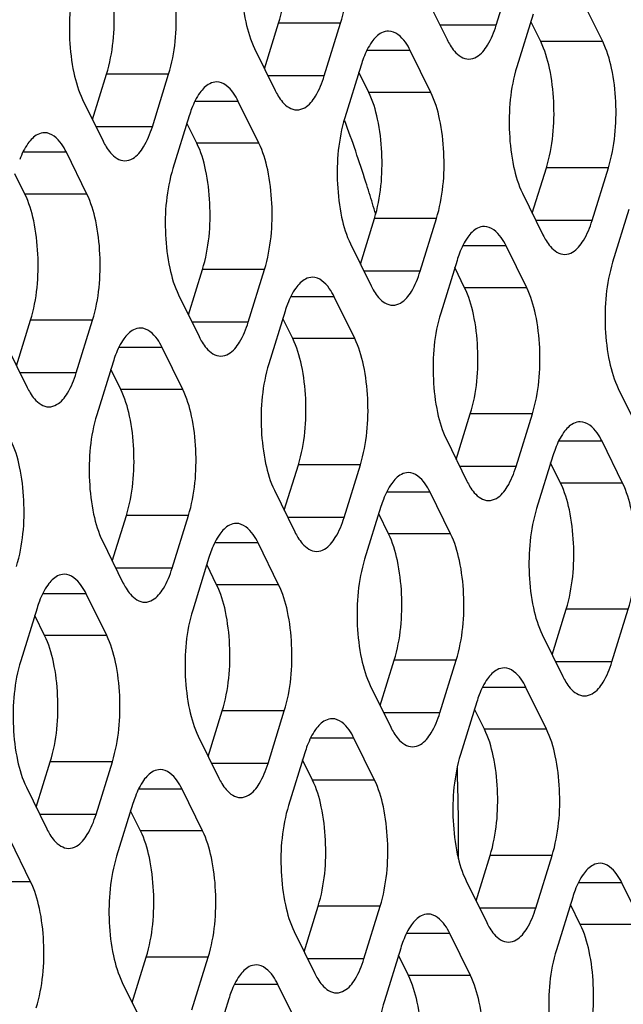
# Model space of a CAD drawing. Header units: millimetres. Extents: x 0 to 420, y 0 to 297.
# Tile 145 of 180: x 187.82 to 191.86, y 175 to 181.58. Entities that reach past the tile are written whole.
import ezdxf

# ---------------------------------------------------------------- set-up
doc = ezdxf.new("R2010")
doc.units = ezdxf.units.MM
doc.header["$LTSCALE"] = 23.1
doc.layers.add('ASSI', color=7, linetype='CONTINUOUS')

msp = doc.modelspace()

# ---------------------------------------------------------------- linework, layer by layer
at = {"layer": 'ASSI', "color": 7, "linetype": 'CONTINUOUS'}
for p, q in [((191.00662, 181.546039), (191.11555, 181.898536)), ((190.541086, 181.728733), (190.678355, 181.449009)), ((191.718352, 181.436117), (191.581084, 181.715842)), ((191.252819, 181.618811), (191.143889, 181.266314)), ((189.458129, 181.254694), (189.552145, 181.55893)), ((189.857693, 181.206433), (189.966623, 181.55893)), ((191.303875, 181.436117), (191.237905, 181.57055)), ((189.392159, 181.389127), (189.529428, 181.109403)), ((190.569425, 181.096511), (190.432156, 181.376236)), ((190.103892, 181.279206), (189.994962, 180.926709)), ((188.309202, 180.915089), (188.403218, 181.219325)), ((188.708766, 180.866828), (188.817696, 181.219325)), ((190.154948, 181.096511), (190.088978, 181.230945)), ((188.243232, 181.049522), (188.380501, 180.769797)), ((189.420498, 180.756906), (189.283229, 181.03663)), ((188.954964, 180.9396), (188.846034, 180.587103)), ((189.006021, 180.756906), (188.94005, 180.891339)), ((188.271571, 180.4173), (188.134302, 180.697025)), ((191.247644, 180.288919), (191.34166, 180.593155)), ((191.647208, 180.240658), (191.756138, 180.593155)), ((187.857093, 180.4173), (187.791123, 180.551733)), ((191.181674, 180.423352), (191.318943, 180.143628)), ((191.893407, 180.31343), (191.784477, 179.960933)), ((190.098717, 179.949313), (190.192733, 180.253549)), ((190.498281, 179.901052), (190.607211, 180.253549)), ((190.032747, 180.083747), (190.170016, 179.804022)), ((191.210013, 179.791131), (191.072744, 180.070855)), ((190.744479, 179.973825), (190.63555, 179.621328)), ((188.94979, 179.609708), (189.043806, 179.913944)), ((189.349354, 179.561447), (189.458283, 179.913944)), ((190.795536, 179.791131), (190.729566, 179.925564)), ((188.88382, 179.744141), (189.021089, 179.464416)), ((190.061086, 179.451525), (189.923817, 179.731249)), ((189.595552, 179.634219), (189.486622, 179.281722)), ((187.800863, 179.270102), (187.894879, 179.574338)), ((188.200426, 179.221841), (188.309356, 179.574338)), ((189.646609, 179.451525), (189.580638, 179.585958)), ((187.734893, 179.404535), (187.872161, 179.124811)), ((188.912159, 179.111919), (188.77489, 179.391644)), ((188.446625, 179.294614), (188.337695, 178.942117)), ((188.497681, 179.111919), (188.431711, 179.246352)), ((191.822262, 179.117971), (191.959531, 178.838247)), ((190.739305, 178.643933), (190.833321, 178.948168)), ((191.138869, 178.595671), (191.247799, 178.948168)), ((190.673335, 178.778366), (190.810604, 178.498641)), ((191.850601, 178.48575), (191.713332, 178.765474)), ((191.385067, 178.668444), (191.276138, 178.315947)), ((189.590378, 178.304327), (189.684394, 178.608563)), ((189.989941, 178.256066), (190.098871, 178.608563)), ((191.436124, 178.48575), (191.370154, 178.620183)), ((189.524408, 178.43876), (189.661677, 178.159036)), ((190.701674, 178.146144), (190.564405, 178.425868)), ((190.23614, 178.328838), (190.12721, 177.976341)), ((188.441451, 177.964721), (188.535467, 178.268957)), ((188.841014, 177.91646), (188.949944, 178.268957)), ((190.287196, 178.146144), (190.221226, 178.280577)), ((188.375481, 178.099154), (188.512749, 177.81943)), ((189.552747, 177.806538), (189.415478, 178.086263)), ((189.087213, 177.989233), (188.978283, 177.636736)), ((189.138269, 177.806538), (189.072299, 177.940971)), ((188.40382, 177.466933), (188.266551, 177.746657)), ((187.938286, 177.649627), (187.829356, 177.29713)), ((187.989342, 177.466933), (187.923372, 177.601366)), ((191.379893, 177.338552), (191.473909, 177.642787)), ((191.779457, 177.29029), (191.888386, 177.642787)), ((191.313923, 177.472985), (191.451192, 177.19326)), ((190.230966, 176.998946), (190.324982, 177.303182)), ((190.630529, 176.950685), (190.739459, 177.303182)), ((190.164996, 177.133379), (190.302265, 176.853655)), ((191.342262, 176.840763), (191.204993, 177.120488)), ((190.876728, 177.023457), (190.767798, 176.67096)), ((189.082039, 176.65934), (189.176055, 176.963576)), ((189.481602, 176.611079), (189.590532, 176.963576)), ((190.927784, 176.840763), (190.861814, 176.975196)), ((189.016068, 176.793774), (189.153337, 176.514049)), ((190.193335, 176.501158), (190.056066, 176.780882)), ((189.727801, 176.683852), (189.618871, 176.331355)), ((187.933111, 176.319735), (188.027127, 176.623971)), ((188.332675, 176.271474), (188.441605, 176.623971)), ((189.778857, 176.501158), (189.712887, 176.635591)), ((187.867141, 176.454168), (188.00441, 176.174443)), ((189.044407, 176.161552), (188.907139, 176.441276)), ((188.578874, 176.344246), (188.469944, 175.991749)), ((188.62993, 176.161552), (188.56396, 176.295985)), ((187.89548, 175.821946), (187.758211, 176.101671)), ((190.871554, 175.693565), (190.96557, 175.997801)), ((191.271117, 175.645304), (191.380047, 175.997801)), ((190.805584, 175.827998), (190.942852, 175.548274)), ((191.98285, 175.535382), (191.845581, 175.815107)), ((191.517316, 175.718076), (191.408386, 175.365579)), ((189.722627, 175.35396), (189.816643, 175.658195)), ((190.12219, 175.305698), (190.23112, 175.658195)), ((191.568372, 175.535382), (191.502402, 175.669815)), ((189.656656, 175.488393), (189.793925, 175.208668)), ((190.833923, 175.195777), (190.696654, 175.475501)), ((190.368389, 175.378471), (190.259459, 175.025974)), ((188.573699, 175.014354), (188.667715, 175.31859)), ((188.973263, 174.966093), (189.082193, 175.31859)), ((190.419445, 175.195777), (190.353475, 175.33021)), ((188.507729, 175.148787), (188.644998, 174.869063)), ((189.684995, 174.856171), (189.547727, 175.135895)), ((189.219462, 175.038865), (189.110532, 174.686368))]:
    msp.add_line(p, q, dxfattribs=at)
at = {"layer": 'ASSI', "color": 9, "linetype": 'CONTINUOUS'}
for p, q in [((189.966623, 181.55893), (189.552145, 181.55893)), ((191.00662, 181.546039), (190.63074, 181.546039)), ((191.718352, 181.436117), (191.303875, 181.436117)), ((190.432156, 181.376236), (190.142019, 181.376236)), ((188.817696, 181.219325), (188.403218, 181.219325)), ((189.857693, 181.206433), (189.481812, 181.206433)), ((190.569425, 181.096511), (190.154948, 181.096511)), ((189.283229, 181.03663), (188.993092, 181.03663)), ((188.708766, 180.866828), (188.332885, 180.866828)), ((189.420498, 180.756906), (189.006021, 180.756906)), ((188.134302, 180.697025), (187.844164, 180.697025)), ((191.756138, 180.593155), (191.34166, 180.593155)), ((188.271571, 180.4173), (187.857093, 180.4173)), ((190.607211, 180.253549), (190.192733, 180.253549)), ((191.647208, 180.240658), (191.271328, 180.240658)), ((191.072744, 180.070855), (190.782607, 180.070855)), ((189.458283, 179.913944), (189.043806, 179.913944)), ((190.498281, 179.901052), (190.1224, 179.901052)), ((191.210013, 179.791131), (190.795536, 179.791131)), ((189.923817, 179.731249), (189.633679, 179.731249)), ((188.309356, 179.574338), (187.894879, 179.574338)), ((189.349354, 179.561447), (188.973473, 179.561447)), ((190.061086, 179.451525), (189.646609, 179.451525)), ((188.77489, 179.391644), (188.484752, 179.391644)), ((188.200426, 179.221841), (187.824546, 179.221841)), ((188.912159, 179.111919), (188.497681, 179.111919)), ((191.247799, 178.948168), (190.833321, 178.948168)), ((191.713332, 178.765474), (191.423195, 178.765474)), ((190.098871, 178.608563), (189.684394, 178.608563)), ((191.138869, 178.595671), (190.762988, 178.595671)), ((191.850601, 178.48575), (191.436124, 178.48575)), ((190.564405, 178.425868), (190.274267, 178.425868)), ((188.949944, 178.268957), (188.535467, 178.268957)), ((189.989941, 178.256066), (189.614061, 178.256066)), ((190.701674, 178.146144), (190.287196, 178.146144)), ((189.415478, 178.086263), (189.12534, 178.086263)), ((188.841014, 177.91646), (188.465134, 177.91646)), ((189.552747, 177.806538), (189.138269, 177.806538)), ((188.266551, 177.746657), (187.976413, 177.746657)), ((191.888386, 177.642787), (191.473909, 177.642787)), ((188.40382, 177.466933), (187.989342, 177.466933)), ((190.739459, 177.303182), (190.324982, 177.303182)), ((191.779457, 177.29029), (191.403576, 177.29029)), ((191.204993, 177.120488), (190.914855, 177.120488)), ((189.590532, 176.963576), (189.176055, 176.963576)), ((190.630529, 176.950685), (190.254649, 176.950685)), ((191.342262, 176.840763), (190.927784, 176.840763)), ((190.056066, 176.780882), (189.765928, 176.780882)), ((188.441605, 176.623971), (188.027127, 176.623971)), ((189.481602, 176.611079), (189.105722, 176.611079)), ((190.193335, 176.501158), (189.778857, 176.501158)), ((188.907139, 176.441276), (188.617001, 176.441276)), ((188.332675, 176.271474), (187.956795, 176.271474)), ((189.044407, 176.161552), (188.62993, 176.161552)), ((191.380047, 175.997801), (190.96557, 175.997801)), ((187.89548, 175.821946), (187.481003, 175.821946)), ((191.845581, 175.815107), (191.555443, 175.815107)), ((190.23112, 175.658195), (189.816643, 175.658195)), ((191.271117, 175.645304), (190.895237, 175.645304)), ((191.98285, 175.535382), (191.568372, 175.535382)), ((190.696654, 175.475501), (190.406516, 175.475501)), ((189.082193, 175.31859), (188.667715, 175.31859)), ((190.12219, 175.305698), (189.74631, 175.305698)), ((190.833923, 175.195777), (190.419445, 175.195777)), ((189.547727, 175.135895), (189.257589, 175.135895))]:
    msp.add_line(p, q, dxfattribs=at)
at = {"layer": 'ASSI', "color": 7, "linetype": 'CONTINUOUS'}
for centre, radius, start, end in [((190.831364, 181.055249), 0.761166, 159.076552, 162.8887167), ((189.682437, 180.715644), 0.761166, 159.076552, 162.8887167), ((180.331088, 177.382885), 10.287262, 16.3745172, 16.7904877), ((191.471952, 179.749868), 0.761166, 159.076552, 162.8887167), ((190.323025, 179.410263), 0.761166, 159.076552, 162.8887167), ((189.174098, 179.070657), 0.761166, 159.076552, 162.8887167), ((192.11254, 178.444487), 0.761166, 159.076552, 162.8887167), ((190.963613, 178.104882), 0.761166, 159.076552, 162.8887167), ((189.814686, 177.765276), 0.761166, 159.076552, 162.8887167), ((188.665758, 177.425671), 0.761166, 159.076552, 162.8887167), ((191.604201, 176.799501), 0.761166, 159.076552, 162.8887167), ((190.455274, 176.459895), 0.761166, 159.076552, 162.8887167), ((172.702924, 176.036983), 18.052051, 359.7986962, 1.7400004), ((189.306346, 176.12029), 0.761166, 159.076552, 162.8887167), ((192.244789, 175.49412), 0.761166, 159.076552, 162.8887167), ((191.095861, 175.154514), 0.761166, 159.076552, 162.8887167), ((189.946934, 174.814909), 0.761166, 159.076552, 162.8887167)]:
    msp.add_arc(centre, radius, start, end, dxfattribs=at)
for points, knots in [([(189.552145, 181.55893), (189.595871, 181.700426), (189.614586, 181.928535), (189.581924, 182.21219), (189.54197, 182.345629), (189.51436, 182.401892)], [0, 0, 0, 0, 0.51848124, 0.78058459, 1, 1, 1, 1]), ([(189.966623, 181.55893), (190.010348, 181.700426), (190.029064, 181.928535), (189.996401, 182.21219), (189.956448, 182.345629), (189.928837, 182.401892)], [0, 0, 0, 0, 0.51848124, 0.78058459, 1, 1, 1, 1]), ([(189.354374, 182.23209), (189.310648, 182.090594), (189.291933, 181.862484), (189.324595, 181.578829), (189.364549, 181.445391), (189.392159, 181.389127)], [0, 0, 0, 0, 0.51848124, 0.78058459, 1, 1, 1, 1]), ([(188.403218, 181.219325), (188.446943, 181.36082), (188.465659, 181.58893), (188.432996, 181.872585), (188.393043, 182.006023), (188.365433, 182.062287)], [0, 0, 0, 0, 0.51848124, 0.78058459, 1, 1, 1, 1]), ([(188.817696, 181.219325), (188.861421, 181.36082), (188.880137, 181.58893), (188.847474, 181.872585), (188.80752, 182.006023), (188.77991, 182.062287)], [0, 0, 0, 0, 0.51848124, 0.78058459, 1, 1, 1, 1]), ([(188.205447, 181.892484), (188.161721, 181.750988), (188.143005, 181.522879), (188.175668, 181.239224), (188.215622, 181.105786), (188.243232, 181.049522)], [0, 0, 0, 0, 0.51848124, 0.78058459, 1, 1, 1, 1]), ([(190.823492, 181.319013), (190.84159, 181.319012), (190.895105, 181.336863), (190.960961, 181.420967), (190.992174, 181.49929), (191.00662, 181.546039)], [0, 0, 0, 0, 0.1768175, 0.52196498, 1, 1, 1, 1]), ([(190.28702, 181.506231), (190.271177, 181.506232), (190.225463, 181.493174), (190.164884, 181.427822), (190.134776, 181.364579), (190.120391, 181.327077)], [0, 0, 0, 0, 0.18501564, 0.53092222, 1, 1, 1, 1]), ([(190.432156, 181.376236), (190.422704, 181.395498), (190.391541, 181.452072), (190.332017, 181.506228), (190.28702, 181.506231)], [0, 0, 0, 0, 0.32287628, 1, 1, 1, 1]), ([(190.698659, 181.412016), (190.707304, 181.397981), (190.736765, 181.355088), (190.786994, 181.319016), (190.823492, 181.319013)], [0, 0, 0, 0, 0.31113016, 1, 1, 1, 1]), ([(191.34166, 180.593155), (191.385386, 180.73465), (191.404102, 180.96276), (191.371439, 181.246415), (191.331485, 181.379853), (191.303875, 181.436117)], [0, 0, 0, 0, 0.51848124, 0.78058459, 1, 1, 1, 1]), ([(191.756138, 180.593155), (191.799863, 180.73465), (191.818579, 180.96276), (191.785916, 181.246415), (191.745963, 181.379853), (191.718352, 181.436117)], [0, 0, 0, 0, 0.51848124, 0.78058459, 1, 1, 1, 1]), ([(191.143889, 181.266314), (191.100163, 181.124819), (191.081448, 180.896709), (191.114111, 180.613054), (191.154064, 180.479616), (191.181674, 180.423352)], [0, 0, 0, 0, 0.51848124, 0.78058459, 1, 1, 1, 1]), ([(189.138093, 181.166625), (189.12225, 181.166627), (189.076535, 181.153568), (189.015956, 181.088217), (188.985849, 181.024973), (188.971464, 180.987471)], [0, 0, 0, 0, 0.18501564, 0.53092222, 1, 1, 1, 1]), ([(189.283229, 181.03663), (189.273777, 181.055892), (189.242614, 181.112466), (189.18309, 181.166622), (189.138093, 181.166625)], [0, 0, 0, 0, 0.32287628, 1, 1, 1, 1]), ([(189.674565, 180.979408), (189.692663, 180.979407), (189.746178, 180.997257), (189.812034, 181.081361), (189.843246, 181.159684), (189.857693, 181.206433)], [0, 0, 0, 0, 0.1768175, 0.52196498, 1, 1, 1, 1]), ([(190.192733, 180.253549), (190.236459, 180.395045), (190.255174, 180.623155), (190.222512, 180.90681), (190.182558, 181.040248), (190.154948, 181.096511)], [0, 0, 0, 0, 0.51848124, 0.78058459, 1, 1, 1, 1]), ([(190.607211, 180.253549), (190.650936, 180.395045), (190.669652, 180.623155), (190.636989, 180.90681), (190.597036, 181.040248), (190.569425, 181.096511)], [0, 0, 0, 0, 0.51848124, 0.78058459, 1, 1, 1, 1]), ([(189.549731, 181.07241), (189.558377, 181.058375), (189.587838, 181.015482), (189.638067, 180.979411), (189.674565, 180.979408)], [0, 0, 0, 0, 0.31113016, 1, 1, 1, 1]), ([(189.994962, 180.926709), (189.951236, 180.785213), (189.93252, 180.557103), (189.965183, 180.273448), (190.005137, 180.14001), (190.032747, 180.083747)], [0, 0, 0, 0, 0.51848124, 0.78058459, 1, 1, 1, 1]), ([(190.179778, 180.354596), (190.165388, 180.402285), (190.107884, 180.587901), (190.044827, 180.771812), (189.994434, 180.907246)], [0, 0, 0, 0, 0.25634616, 1, 1, 1, 1]), ([(187.989165, 180.82702), (187.973323, 180.827021), (187.927608, 180.813963), (187.867029, 180.748611), (187.836922, 180.685368), (187.822537, 180.647866)], [0, 0, 0, 0, 0.18501564, 0.53092222, 1, 1, 1, 1]), ([(188.134302, 180.697025), (188.12485, 180.716287), (188.093687, 180.772861), (188.034163, 180.827017), (187.989165, 180.82702)], [0, 0, 0, 0, 0.32287628, 1, 1, 1, 1]), ([(188.525637, 180.639802), (188.543736, 180.639801), (188.597251, 180.657652), (188.663106, 180.741756), (188.694319, 180.820079), (188.708766, 180.866828)], [0, 0, 0, 0, 0.1768175, 0.52196498, 1, 1, 1, 1]), ([(189.043806, 179.913944), (189.087531, 180.055439), (189.106247, 180.283549), (189.073584, 180.567204), (189.033631, 180.700642), (189.006021, 180.756906)], [0, 0, 0, 0, 0.51848124, 0.78058459, 1, 1, 1, 1]), ([(189.458283, 179.913944), (189.502009, 180.055439), (189.520725, 180.283549), (189.488062, 180.567204), (189.448108, 180.700642), (189.420498, 180.756906)], [0, 0, 0, 0, 0.51848124, 0.78058459, 1, 1, 1, 1]), ([(188.400804, 180.732805), (188.40945, 180.71877), (188.438911, 180.675877), (188.48914, 180.639805), (188.525637, 180.639802)], [0, 0, 0, 0, 0.31113016, 1, 1, 1, 1]), ([(188.846034, 180.587103), (188.802309, 180.445608), (188.783593, 180.217498), (188.816256, 179.933843), (188.85621, 179.800405), (188.88382, 179.744141)], [0, 0, 0, 0, 0.51848124, 0.78058459, 1, 1, 1, 1]), ([(187.894879, 179.574338), (187.938604, 179.715834), (187.95732, 179.943943), (187.924657, 180.227598), (187.884704, 180.361037), (187.857093, 180.4173)], [0, 0, 0, 0, 0.51848124, 0.78058459, 1, 1, 1, 1]), ([(188.309356, 179.574338), (188.353082, 179.715834), (188.371797, 179.943943), (188.339135, 180.227598), (188.299181, 180.361037), (188.271571, 180.4173)], [0, 0, 0, 0, 0.51848124, 0.78058459, 1, 1, 1, 1]), ([(191.46408, 180.013633), (191.482178, 180.013631), (191.535693, 180.031482), (191.601549, 180.115586), (191.632761, 180.193909), (191.647208, 180.240658)], [0, 0, 0, 0, 0.1768175, 0.52196498, 1, 1, 1, 1]), ([(190.927608, 180.20085), (190.911765, 180.200851), (190.86605, 180.187793), (190.805472, 180.122441), (190.775364, 180.059198), (190.760979, 180.021696)], [0, 0, 0, 0, 0.18501564, 0.53092222, 1, 1, 1, 1]), ([(191.072744, 180.070855), (191.063292, 180.090117), (191.032129, 180.146691), (190.972605, 180.200847), (190.927608, 180.20085)], [0, 0, 0, 0, 0.32287628, 1, 1, 1, 1]), ([(191.339247, 180.106635), (191.347892, 180.0926), (191.377353, 180.049707), (191.427582, 180.013635), (191.46408, 180.013633)], [0, 0, 0, 0, 0.31113016, 1, 1, 1, 1]), ([(190.315152, 179.674027), (190.333251, 179.674026), (190.386766, 179.691876), (190.452621, 179.77598), (190.483834, 179.854303), (190.498281, 179.901052)], [0, 0, 0, 0, 0.1768175, 0.52196498, 1, 1, 1, 1]), ([(191.784477, 179.960933), (191.740751, 179.819438), (191.722036, 179.591328), (191.754698, 179.307673), (191.794652, 179.174235), (191.822262, 179.117971)], [0, 0, 0, 0, 0.51848124, 0.78058459, 1, 1, 1, 1]), ([(189.778681, 179.861245), (189.762838, 179.861246), (189.717123, 179.848187), (189.656544, 179.782836), (189.626437, 179.719593), (189.612052, 179.68209)], [0, 0, 0, 0, 0.18501564, 0.53092222, 1, 1, 1, 1]), ([(189.923817, 179.731249), (189.914365, 179.750511), (189.883202, 179.807085), (189.823678, 179.861241), (189.778681, 179.861245)], [0, 0, 0, 0, 0.32287628, 1, 1, 1, 1]), ([(190.190319, 179.767029), (190.198965, 179.752994), (190.228426, 179.710101), (190.278655, 179.67403), (190.315152, 179.674027)], [0, 0, 0, 0, 0.31113016, 1, 1, 1, 1]), ([(190.833321, 178.948168), (190.877047, 179.089664), (190.895762, 179.317774), (190.863099, 179.601429), (190.823146, 179.734867), (190.795536, 179.791131)], [0, 0, 0, 0, 0.51848124, 0.78058459, 1, 1, 1, 1]), ([(191.247799, 178.948168), (191.291524, 179.089664), (191.31024, 179.317774), (191.277577, 179.601429), (191.237623, 179.734867), (191.210013, 179.791131)], [0, 0, 0, 0, 0.51848124, 0.78058459, 1, 1, 1, 1]), ([(190.63555, 179.621328), (190.591824, 179.479832), (190.573108, 179.251723), (190.605771, 178.968068), (190.645725, 178.834629), (190.673335, 178.778366)], [0, 0, 0, 0, 0.51848124, 0.78058459, 1, 1, 1, 1]), ([(188.629753, 179.521639), (188.613911, 179.52164), (188.568196, 179.508582), (188.507617, 179.44323), (188.47751, 179.379987), (188.463125, 179.342485)], [0, 0, 0, 0, 0.18501564, 0.53092222, 1, 1, 1, 1]), ([(188.77489, 179.391644), (188.765438, 179.410906), (188.734275, 179.46748), (188.674751, 179.521636), (188.629753, 179.521639)], [0, 0, 0, 0, 0.32287628, 1, 1, 1, 1]), ([(189.166225, 179.334421), (189.184324, 179.33442), (189.237839, 179.352271), (189.303694, 179.436375), (189.334907, 179.514698), (189.349354, 179.561447)], [0, 0, 0, 0, 0.1768175, 0.52196498, 1, 1, 1, 1]), ([(189.684394, 178.608563), (189.728119, 178.750058), (189.746835, 178.978168), (189.714172, 179.261823), (189.674219, 179.395261), (189.646609, 179.451525)], [0, 0, 0, 0, 0.51848124, 0.78058459, 1, 1, 1, 1]), ([(190.098871, 178.608563), (190.142597, 178.750058), (190.161313, 178.978168), (190.12865, 179.261823), (190.088696, 179.395261), (190.061086, 179.451525)], [0, 0, 0, 0, 0.51848124, 0.78058459, 1, 1, 1, 1]), ([(189.041392, 179.427424), (189.050038, 179.413389), (189.079499, 179.370496), (189.129728, 179.334424), (189.166225, 179.334421)], [0, 0, 0, 0, 0.31113016, 1, 1, 1, 1]), ([(189.486622, 179.281722), (189.442897, 179.140227), (189.424181, 178.912117), (189.456844, 178.628462), (189.496798, 178.495024), (189.524408, 178.43876)], [0, 0, 0, 0, 0.51848124, 0.78058459, 1, 1, 1, 1]), ([(188.017298, 178.994816), (188.035397, 178.994815), (188.088912, 179.012665), (188.154767, 179.096769), (188.18598, 179.175092), (188.200426, 179.221841)], [0, 0, 0, 0, 0.1768175, 0.52196498, 1, 1, 1, 1]), ([(188.535467, 178.268957), (188.579192, 178.410453), (188.597908, 178.638562), (188.565245, 178.922217), (188.525292, 179.055656), (188.497681, 179.111919)], [0, 0, 0, 0, 0.51848124, 0.78058459, 1, 1, 1, 1]), ([(188.949944, 178.268957), (188.99367, 178.410453), (189.012385, 178.638562), (188.979723, 178.922217), (188.939769, 179.055656), (188.912159, 179.111919)], [0, 0, 0, 0, 0.51848124, 0.78058459, 1, 1, 1, 1]), ([(187.892465, 179.087818), (187.90111, 179.073783), (187.930571, 179.03089), (187.980801, 178.994818), (188.017298, 178.994816)], [0, 0, 0, 0, 0.31113016, 1, 1, 1, 1]), ([(188.337695, 178.942117), (188.29397, 178.800621), (188.275254, 178.572511), (188.307917, 178.288856), (188.34787, 178.155418), (188.375481, 178.099154)], [0, 0, 0, 0, 0.51848124, 0.78058459, 1, 1, 1, 1]), ([(191.568196, 178.895469), (191.552353, 178.89547), (191.506638, 178.882412), (191.446059, 178.81706), (191.415952, 178.753817), (191.401567, 178.716315)], [0, 0, 0, 0, 0.18501564, 0.53092222, 1, 1, 1, 1]), ([(191.713332, 178.765474), (191.70388, 178.784736), (191.672717, 178.84131), (191.613193, 178.895466), (191.568196, 178.895469)], [0, 0, 0, 0, 0.32287628, 1, 1, 1, 1]), ([(187.801017, 177.929352), (187.844742, 178.070847), (187.863458, 178.298957), (187.830795, 178.582612), (187.790842, 178.71605), (187.763232, 178.772314)], [0, 0, 0, 0, 0.51848124, 0.78058459, 1, 1, 1, 1]), ([(190.95574, 178.368646), (190.973839, 178.368645), (191.027354, 178.386495), (191.093209, 178.4706), (191.124422, 178.548922), (191.138869, 178.595671)], [0, 0, 0, 0, 0.1768175, 0.52196498, 1, 1, 1, 1]), ([(190.419269, 178.555864), (190.403426, 178.555865), (190.357711, 178.542806), (190.297132, 178.477455), (190.267025, 178.414212), (190.25264, 178.376709)], [0, 0, 0, 0, 0.18501564, 0.53092222, 1, 1, 1, 1]), ([(190.564405, 178.425868), (190.554953, 178.44513), (190.52379, 178.501704), (190.464266, 178.55586), (190.419269, 178.555864)], [0, 0, 0, 0, 0.32287628, 1, 1, 1, 1]), ([(190.830907, 178.461649), (190.839553, 178.447613), (190.869014, 178.404721), (190.919243, 178.368649), (190.95574, 178.368646)], [0, 0, 0, 0, 0.31113016, 1, 1, 1, 1]), ([(191.473909, 177.642787), (191.517634, 177.784283), (191.53635, 178.012393), (191.503687, 178.296048), (191.463734, 178.429486), (191.436124, 178.48575)], [0, 0, 0, 0, 0.51848124, 0.78058459, 1, 1, 1, 1]), ([(191.888386, 177.642787), (191.932112, 177.784283), (191.950828, 178.012393), (191.918165, 178.296048), (191.878211, 178.429486), (191.850601, 178.48575)], [0, 0, 0, 0, 0.51848124, 0.78058459, 1, 1, 1, 1]), ([(189.806813, 178.02904), (189.824912, 178.029039), (189.878427, 178.04689), (189.944282, 178.130994), (189.975495, 178.209317), (189.989941, 178.256066)], [0, 0, 0, 0, 0.1768175, 0.52196498, 1, 1, 1, 1]), ([(191.276138, 178.315947), (191.232412, 178.174451), (191.213696, 177.946342), (191.246359, 177.662687), (191.286313, 177.529248), (191.313923, 177.472985)], [0, 0, 0, 0, 0.51848124, 0.78058459, 1, 1, 1, 1]), ([(189.270341, 178.216258), (189.254499, 178.216259), (189.208784, 178.203201), (189.148205, 178.137849), (189.118097, 178.074606), (189.103713, 178.037104)], [0, 0, 0, 0, 0.18501564, 0.53092222, 1, 1, 1, 1]), ([(189.415478, 178.086263), (189.406025, 178.105525), (189.374863, 178.162099), (189.315339, 178.216255), (189.270341, 178.216258)], [0, 0, 0, 0, 0.32287628, 1, 1, 1, 1]), ([(189.68198, 178.122043), (189.690626, 178.108008), (189.720087, 178.065115), (189.770316, 178.029043), (189.806813, 178.02904)], [0, 0, 0, 0, 0.31113016, 1, 1, 1, 1]), ([(190.324982, 177.303182), (190.368707, 177.444677), (190.387423, 177.672787), (190.35476, 177.956442), (190.314807, 178.08988), (190.287196, 178.146144)], [0, 0, 0, 0, 0.51848124, 0.78058459, 1, 1, 1, 1]), ([(190.739459, 177.303182), (190.783185, 177.444677), (190.801901, 177.672787), (190.769238, 177.956442), (190.729284, 178.08988), (190.701674, 178.146144)], [0, 0, 0, 0, 0.51848124, 0.78058459, 1, 1, 1, 1]), ([(190.12721, 177.976341), (190.083485, 177.834846), (190.064769, 177.606736), (190.097432, 177.323081), (190.137385, 177.189643), (190.164996, 177.133379)], [0, 0, 0, 0, 0.51848124, 0.78058459, 1, 1, 1, 1]), ([(188.121414, 177.876652), (188.105571, 177.876654), (188.059857, 177.863595), (187.999278, 177.798244), (187.96917, 177.735), (187.954785, 177.697498)], [0, 0, 0, 0, 0.18501564, 0.53092222, 1, 1, 1, 1]), ([(188.266551, 177.746657), (188.257098, 177.765919), (188.225935, 177.822493), (188.166411, 177.876649), (188.121414, 177.876652)], [0, 0, 0, 0, 0.32287628, 1, 1, 1, 1]), ([(188.657886, 177.689435), (188.675984, 177.689434), (188.729499, 177.707284), (188.795355, 177.791388), (188.826568, 177.869711), (188.841014, 177.91646)], [0, 0, 0, 0, 0.1768175, 0.52196498, 1, 1, 1, 1]), ([(189.176055, 176.963576), (189.21978, 177.105072), (189.238496, 177.333182), (189.205833, 177.616837), (189.16588, 177.750275), (189.138269, 177.806538)], [0, 0, 0, 0, 0.51848124, 0.78058459, 1, 1, 1, 1]), ([(189.590532, 176.963576), (189.634258, 177.105072), (189.652973, 177.333182), (189.62031, 177.616837), (189.580357, 177.750275), (189.552747, 177.806538)], [0, 0, 0, 0, 0.51848124, 0.78058459, 1, 1, 1, 1]), ([(188.533053, 177.782437), (188.541698, 177.768402), (188.571159, 177.725509), (188.621389, 177.689438), (188.657886, 177.689435)], [0, 0, 0, 0, 0.31113016, 1, 1, 1, 1]), ([(188.978283, 177.636736), (188.934558, 177.49524), (188.915842, 177.26713), (188.948505, 176.983475), (188.988458, 176.850037), (189.016068, 176.793774)], [0, 0, 0, 0, 0.51848124, 0.78058459, 1, 1, 1, 1]), ([(188.027127, 176.623971), (188.070853, 176.765466), (188.089569, 176.993576), (188.056906, 177.277231), (188.016952, 177.410669), (187.989342, 177.466933)], [0, 0, 0, 0, 0.51848124, 0.78058459, 1, 1, 1, 1]), ([(188.441605, 176.623971), (188.48533, 176.765466), (188.504046, 176.993576), (188.471383, 177.277231), (188.43143, 177.410669), (188.40382, 177.466933)], [0, 0, 0, 0, 0.51848124, 0.78058459, 1, 1, 1, 1]), ([(187.829356, 177.29713), (187.78563, 177.155634), (187.766915, 176.927525), (187.799578, 176.64387), (187.839531, 176.510432), (187.867141, 176.454168)], [0, 0, 0, 0, 0.51848124, 0.78058459, 1, 1, 1, 1]), ([(191.596328, 177.063265), (191.614427, 177.063264), (191.667942, 177.081114), (191.733797, 177.165219), (191.76501, 177.243541), (191.779457, 177.29029)], [0, 0, 0, 0, 0.1768175, 0.52196498, 1, 1, 1, 1]), ([(191.059856, 177.250483), (191.044014, 177.250484), (190.998299, 177.237425), (190.93772, 177.172074), (190.907613, 177.108831), (190.893228, 177.071328)], [0, 0, 0, 0, 0.18501564, 0.53092222, 1, 1, 1, 1]), ([(191.204993, 177.120488), (191.195541, 177.13975), (191.164378, 177.196324), (191.104854, 177.250479), (191.059856, 177.250483)], [0, 0, 0, 0, 0.32287628, 1, 1, 1, 1]), ([(191.471495, 177.156268), (191.480141, 177.142232), (191.509602, 177.09934), (191.559831, 177.063268), (191.596328, 177.063265)], [0, 0, 0, 0, 0.31113016, 1, 1, 1, 1]), ([(190.447401, 176.72366), (190.4655, 176.723658), (190.519015, 176.741509), (190.58487, 176.825613), (190.616083, 176.903936), (190.630529, 176.950685)], [0, 0, 0, 0, 0.1768175, 0.52196498, 1, 1, 1, 1]), ([(189.910929, 176.910877), (189.895087, 176.910878), (189.849372, 176.89782), (189.788793, 176.832468), (189.758685, 176.769225), (189.7443, 176.731723)], [0, 0, 0, 0, 0.18501564, 0.53092222, 1, 1, 1, 1]), ([(190.056066, 176.780882), (190.046613, 176.800144), (190.015451, 176.856718), (189.955927, 176.910874), (189.910929, 176.910877)], [0, 0, 0, 0, 0.32287628, 1, 1, 1, 1]), ([(190.322568, 176.816662), (190.331213, 176.802627), (190.360674, 176.759734), (190.410904, 176.723662), (190.447401, 176.72366)], [0, 0, 0, 0, 0.31113016, 1, 1, 1, 1]), ([(190.96557, 175.997801), (191.009295, 176.139297), (191.028011, 176.367406), (190.995348, 176.651061), (190.955395, 176.784499), (190.927784, 176.840763)], [0, 0, 0, 0, 0.51848124, 0.78058459, 1, 1, 1, 1]), ([(191.380047, 175.997801), (191.423773, 176.139297), (191.442488, 176.367406), (191.409826, 176.651061), (191.369872, 176.784499), (191.342262, 176.840763)], [0, 0, 0, 0, 0.51848124, 0.78058459, 1, 1, 1, 1]), ([(189.298474, 176.384054), (189.316572, 176.384053), (189.370087, 176.401903), (189.435943, 176.486007), (189.467156, 176.56433), (189.481602, 176.611079)], [0, 0, 0, 0, 0.1768175, 0.52196498, 1, 1, 1, 1]), ([(190.767798, 176.67096), (190.724073, 176.529465), (190.705357, 176.301355), (190.73802, 176.0177), (190.777973, 175.884262), (190.805584, 175.827998)], [0, 0, 0, 0, 0.51848124, 0.78058459, 1, 1, 1, 1]), ([(188.762002, 176.571271), (188.746159, 176.571273), (188.700445, 176.558214), (188.639866, 176.492863), (188.609758, 176.42962), (188.595373, 176.392117)], [0, 0, 0, 0, 0.18501564, 0.53092222, 1, 1, 1, 1]), ([(188.907139, 176.441276), (188.897686, 176.460538), (188.866523, 176.517112), (188.806999, 176.571268), (188.762002, 176.571271)], [0, 0, 0, 0, 0.32287628, 1, 1, 1, 1]), ([(189.173641, 176.477056), (189.182286, 176.463021), (189.211747, 176.420128), (189.261976, 176.384057), (189.298474, 176.384054)], [0, 0, 0, 0, 0.31113016, 1, 1, 1, 1]), ([(189.816643, 175.658195), (189.860368, 175.799691), (189.879084, 176.027801), (189.846421, 176.311456), (189.806467, 176.444894), (189.778857, 176.501158)], [0, 0, 0, 0, 0.51848124, 0.78058459, 1, 1, 1, 1]), ([(190.23112, 175.658195), (190.274845, 175.799691), (190.293561, 176.027801), (190.260898, 176.311456), (190.220945, 176.444894), (190.193335, 176.501158)], [0, 0, 0, 0, 0.51848124, 0.78058459, 1, 1, 1, 1]), ([(189.618871, 176.331355), (189.575146, 176.189859), (189.55643, 175.961749), (189.589093, 175.678094), (189.629046, 175.544656), (189.656656, 175.488393)], [0, 0, 0, 0, 0.51848124, 0.78058459, 1, 1, 1, 1]), ([(188.149547, 176.044448), (188.167645, 176.044447), (188.22116, 176.062298), (188.287016, 176.146402), (188.318228, 176.224725), (188.332675, 176.271474)], [0, 0, 0, 0, 0.1768175, 0.52196498, 1, 1, 1, 1]), ([(188.667715, 175.31859), (188.711441, 175.460085), (188.730157, 175.688195), (188.697494, 175.97185), (188.65754, 176.105288), (188.62993, 176.161552)], [0, 0, 0, 0, 0.51848124, 0.78058459, 1, 1, 1, 1]), ([(189.082193, 175.31859), (189.125918, 175.460085), (189.144634, 175.688195), (189.111971, 175.97185), (189.072018, 176.105288), (189.044407, 176.161552)], [0, 0, 0, 0, 0.51848124, 0.78058459, 1, 1, 1, 1]), ([(188.024714, 176.137451), (188.033359, 176.123416), (188.06282, 176.080523), (188.113049, 176.044451), (188.149547, 176.044448)], [0, 0, 0, 0, 0.31113016, 1, 1, 1, 1]), ([(188.469944, 175.991749), (188.426218, 175.850254), (188.407503, 175.622144), (188.440165, 175.338489), (188.480119, 175.205051), (188.507729, 175.148787)], [0, 0, 0, 0, 0.51848124, 0.78058459, 1, 1, 1, 1]), ([(191.700444, 175.945102), (191.684602, 175.945103), (191.638887, 175.932044), (191.578308, 175.866693), (191.548201, 175.80345), (191.533816, 175.765947)], [0, 0, 0, 0, 0.18501564, 0.53092222, 1, 1, 1, 1]), ([(191.845581, 175.815107), (191.836129, 175.834369), (191.804966, 175.890943), (191.745442, 175.945098), (191.700444, 175.945102)], [0, 0, 0, 0, 0.32287628, 1, 1, 1, 1]), ([(187.933266, 174.978984), (187.976991, 175.12048), (187.995707, 175.348589), (187.963044, 175.632244), (187.923091, 175.765683), (187.89548, 175.821946)], [0, 0, 0, 0, 0.51848124, 0.78058459, 1, 1, 1, 1]), ([(191.087989, 175.418279), (191.106088, 175.418277), (191.159602, 175.436128), (191.225458, 175.520232), (191.256671, 175.598555), (191.271117, 175.645304)], [0, 0, 0, 0, 0.1768175, 0.52196498, 1, 1, 1, 1]), ([(190.551517, 175.605496), (190.535675, 175.605497), (190.48996, 175.592439), (190.429381, 175.527087), (190.399273, 175.463844), (190.384888, 175.426342)], [0, 0, 0, 0, 0.18501564, 0.53092222, 1, 1, 1, 1]), ([(190.696654, 175.475501), (190.687201, 175.494763), (190.656038, 175.551337), (190.596514, 175.605493), (190.551517, 175.605496)], [0, 0, 0, 0, 0.32287628, 1, 1, 1, 1]), ([(190.963156, 175.511281), (190.971801, 175.497246), (191.001262, 175.454353), (191.051492, 175.418281), (191.087989, 175.418279)], [0, 0, 0, 0, 0.31113016, 1, 1, 1, 1]), ([(191.606158, 174.69242), (191.649883, 174.833916), (191.668599, 175.062025), (191.635936, 175.34568), (191.595983, 175.479118), (191.568372, 175.535382)], [0, 0, 0, 0, 0.51848124, 0.78058459, 1, 1, 1, 1]), ([(191.408386, 175.365579), (191.364661, 175.224084), (191.345945, 174.995974), (191.378608, 174.712319), (191.418561, 174.578881), (191.446172, 174.522617)], [0, 0, 0, 0, 0.51848124, 0.78058459, 1, 1, 1, 1]), ([(189.939062, 175.078673), (189.95716, 175.078672), (190.010675, 175.096522), (190.076531, 175.180627), (190.107744, 175.258949), (190.12219, 175.305698)], [0, 0, 0, 0, 0.1768175, 0.52196498, 1, 1, 1, 1]), ([(189.40259, 175.265891), (189.386747, 175.265892), (189.341033, 175.252833), (189.280454, 175.187482), (189.250346, 175.124239), (189.235961, 175.086736)], [0, 0, 0, 0, 0.18501564, 0.53092222, 1, 1, 1, 1]), ([(189.547727, 175.135895), (189.538274, 175.155157), (189.507111, 175.211731), (189.447587, 175.265887), (189.40259, 175.265891)], [0, 0, 0, 0, 0.32287628, 1, 1, 1, 1]), ([(189.814229, 175.171676), (189.822874, 175.15764), (189.852335, 175.114747), (189.902564, 175.078676), (189.939062, 175.078673)], [0, 0, 0, 0, 0.31113016, 1, 1, 1, 1]), ([(190.45723, 174.352814), (190.500956, 174.49431), (190.519672, 174.72242), (190.487009, 175.006075), (190.447055, 175.139513), (190.419445, 175.195777)], [0, 0, 0, 0, 0.51848124, 0.78058459, 1, 1, 1, 1]), ([(190.871708, 174.352814), (190.915433, 174.49431), (190.934149, 174.72242), (190.901486, 175.006075), (190.861533, 175.139513), (190.833923, 175.195777)], [0, 0, 0, 0, 0.51848124, 0.78058459, 1, 1, 1, 1]), ([(190.259459, 175.025974), (190.215734, 174.884478), (190.197018, 174.656369), (190.229681, 174.372714), (190.269634, 174.239275), (190.297244, 174.183012)], [0, 0, 0, 0, 0.51848124, 0.78058459, 1, 1, 1, 1])]:
    msp.add_open_spline(points, degree=3, knots=knots, dxfattribs=at)
for points in [[(190.678355, 181.449009), (190.684552, 181.436381), (190.691281, 181.423992), (190.698659, 181.412016)], [(189.529428, 181.109403), (189.535625, 181.096775), (189.542354, 181.084387), (189.549731, 181.07241)], [(188.380501, 180.769797), (188.386697, 180.75717), (188.393427, 180.744781), (188.400804, 180.732805)], [(191.318943, 180.143628), (191.32514, 180.131), (191.331869, 180.118611), (191.339247, 180.106635)], [(190.170016, 179.804022), (190.176213, 179.791395), (190.182942, 179.779006), (190.190319, 179.767029)], [(189.021089, 179.464416), (189.027285, 179.451789), (189.034015, 179.4394), (189.041392, 179.427424)], [(187.872161, 179.124811), (187.878358, 179.112183), (187.885088, 179.099795), (187.892465, 179.087818)], [(190.810604, 178.498641), (190.8168, 178.486014), (190.82353, 178.473625), (190.830907, 178.461649)], [(189.661677, 178.159036), (189.667873, 178.146408), (189.674603, 178.134019), (189.68198, 178.122043)], [(188.512749, 177.81943), (188.518946, 177.806802), (188.525676, 177.794414), (188.533053, 177.782437)], [(191.451192, 177.19326), (191.457388, 177.180633), (191.464118, 177.168244), (191.471495, 177.156268)], [(190.302265, 176.853655), (190.308461, 176.841027), (190.315191, 176.828638), (190.322568, 176.816662)], [(189.153337, 176.514049), (189.159534, 176.501421), (189.166264, 176.489033), (189.173641, 176.477056)], [(188.00441, 176.174443), (188.010607, 176.161816), (188.017336, 176.149427), (188.024714, 176.137451)], [(190.942852, 175.548274), (190.949049, 175.535646), (190.955779, 175.523257), (190.963156, 175.511281)], [(189.793925, 175.208668), (189.800122, 175.196041), (189.806852, 175.183652), (189.814229, 175.171676)]]:
    msp.add_open_spline(points, degree=3, dxfattribs=at)

doc.saveas('drawing.dxf')
